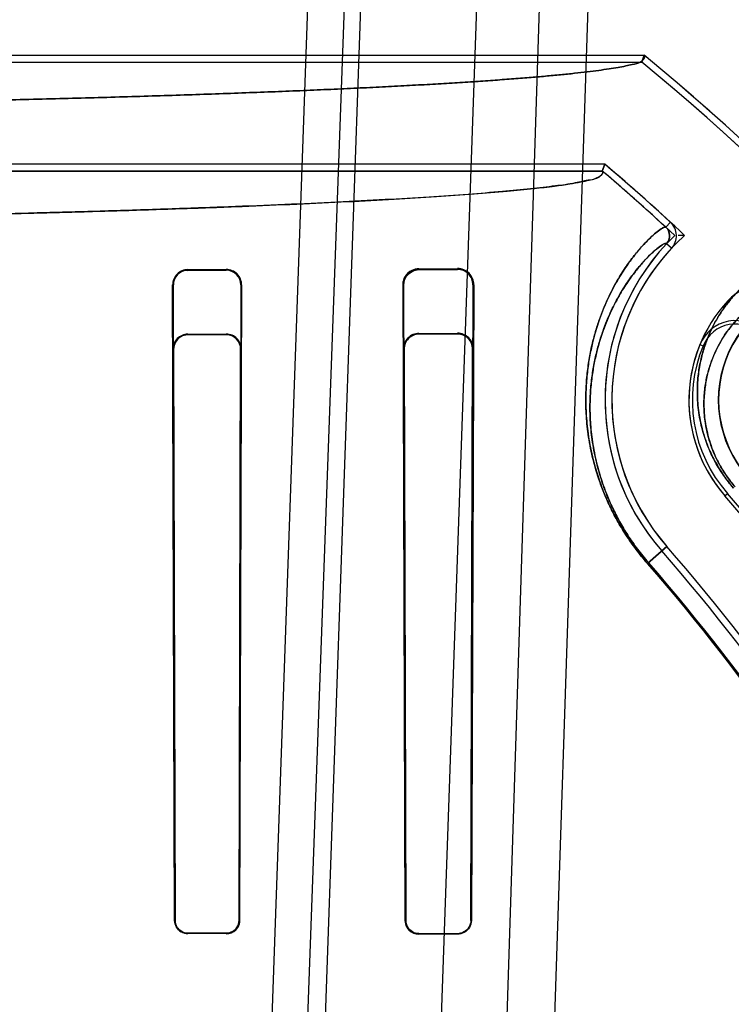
# Model space of a CAD drawing. Header units: millimetres. Extents: x 0 to 297, y 0 to 210.
# Tile 249 of 256: x 58.916 to 59.063, y 160.773 to 160.977. Entities that reach past the tile are written whole.
import ezdxf

# ---------------------------------------------------------------- set-up
doc = ezdxf.new("R2010")
doc.units = ezdxf.units.MM
doc.header["$LTSCALE"] = 16.335
doc.layers.get('0').update_dxf_attribs({"linetype": 'CONTINUOUS'})
for name, color, linetype in [('AXES_REF', 7, 'CONTINUOUS'), ('INTFCLR_1', 7, 'CONTINUOUS'), ('INTFCLR_144815', 7, 'CONTINUOUS'), ('INTFCLR_72935', 7, 'CONTINUOUS')]:
    doc.layers.add(name, color=color, linetype=linetype)

msp = doc.modelspace()

# ---------------------------------------------------------------- linework, layer by layer
at = {"color": 7, "linetype": 'Continuous'}
for radius in [7.756662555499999, 7.756, 7.706331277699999]:
    msp.add_circle((57.52239940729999, 154.539298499), radius, dxfattribs=at)
msp.add_arc((57.52239940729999, 154.539298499), 7.68, 278.2771290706, 261.7228709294, dxfattribs=at)
at = {"layer": 'AXES_REF', "color": 9, "linetype": 'Continuous'}
msp.add_circle((57.52239940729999, 154.539298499), 7.075609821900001, dxfattribs=at)
at = {"layer": 'INTFCLR_1', "color": 6, "linetype": 'Continuous'}
for p, q in [((58.8413375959, 160.9695526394), (59.0453794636, 160.9695526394)), ((59.0448748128, 160.9681420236), (59.0453794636, 160.9695526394)), ((58.87579192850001, 160.9681420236), (59.0448748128, 160.9681420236)), ((59.03721276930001, 160.9469486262), (58.87579192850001, 160.9469486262)), ((59.03721276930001, 160.9469486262), (59.03669422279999, 160.9455380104)), ((59.03669422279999, 160.9455380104), (58.44055191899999, 160.9455380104)), ((58.9506230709, 160.9250735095), (58.9586230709, 160.9250991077)), ((58.9506230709, 160.9249220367), (58.9586230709, 160.9249436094)), ((58.9986230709, 160.9252594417), (59.0066230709, 160.9253003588)), ((58.9986230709, 160.9250735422), (59.0066230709, 160.9251049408)), ((58.94788071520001, 160.7900254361), (58.9474867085, 160.9219128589)), ((58.9479858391, 160.7900254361), (58.9476335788, 160.9219128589)), ((58.9616497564, 160.9219128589), (58.9612862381, 160.7900254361)), ((58.961804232, 160.9219128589), (58.96139403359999, 160.7900254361)), ((58.9957674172, 160.7900254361), (58.9953119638, 160.9219128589)), ((58.9958819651, 160.7900254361), (58.9954887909, 160.9219128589)), ((59.0098123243, 160.9219128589), (59.0093992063, 160.7900254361)), ((59.0100066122, 160.9219128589), (59.0095180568, 160.7900254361)), ((58.9586230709, 160.7873722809), (58.9506230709, 160.7873877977)), ((58.9586230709, 160.787265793), (58.9506230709, 160.7872826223)), ((59.0066230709, 160.787262), (58.9986230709, 160.7872826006)), ((59.0066230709, 160.7871450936), (58.9986230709, 160.7871678))]:
    msp.add_line(p, q, dxfattribs=at)
at = {"layer": 'INTFCLR_1', "color": 9, "linetype": 'Continuous'}
for p, q in [((59.05084888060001, 160.9348992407), (59.0498941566, 160.9338608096)), ((59.0510585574, 160.9294966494), (59.0500262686, 160.9304580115)), ((58.9506230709, 160.9250735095), (58.9506230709, 160.9249220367)), ((58.9586230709, 160.9249436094), (58.9586230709, 160.9250991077)), ((58.9986230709, 160.9252594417), (58.9986230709, 160.9250735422)), ((59.0066230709, 160.9251049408), (59.0066230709, 160.9253003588)), ((58.9476335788, 160.9219128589), (58.9474867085, 160.9219128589)), ((58.961804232, 160.9219128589), (58.9616497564, 160.9219128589)), ((58.9954887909, 160.9219128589), (58.9953119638, 160.9219128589)), ((59.0100066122, 160.9219128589), (59.0098123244, 160.9219128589)), ((59.0500858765, 160.8676319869), (59.0460563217, 160.8641086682)), ((58.94788071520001, 160.7900254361), (58.9479858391, 160.7900254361)), ((58.9612862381, 160.7900254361), (58.96139403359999, 160.7900254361)), ((58.9957674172, 160.7900254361), (58.9958819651, 160.7900254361)), ((59.0093992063, 160.7900254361), (59.0095180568, 160.7900254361)), ((58.9506230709, 160.7873877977), (58.9506230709, 160.7872826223)), ((58.9586230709, 160.787265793), (58.9586230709, 160.7873722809)), ((58.9986230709, 160.7872826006), (58.9986230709, 160.7871678)), ((59.0066230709, 160.7871450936), (59.0066230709, 160.787262))]:
    msp.add_line(p, q, dxfattribs=at)
at = {"layer": 'INTFCLR_1', "color": 6, "linetype": 'Continuous'}
for centre, radius, start, end in [((58.7386230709, 160.595298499), 0.4839066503, 17.0652676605, 50.6603330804), ((58.7386230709, 160.595298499), 0.4824960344, 17.0652678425, 50.60049391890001), ((58.7386230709, 160.595298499), 0.4613172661, 47.4048527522, 49.6650750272), ((58.7386230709, 160.595298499), 0.4599066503, 47.4048527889, 49.6005727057), ((59.0482698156, 160.9320937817), 0.0024001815, 317.0375132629, 47.408411), ((59.0482698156, 160.9320937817), 0.0038107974, 317.0375072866, 47.4075961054), ((59.0848463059, 160.8980254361), 0.04758473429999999, 137.0331414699, 221.1654492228), ((59.0848463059, 160.8980254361), 0.04617411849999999, 137.0330084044, 221.1654499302), ((58.95063287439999, 160.9219273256), 0.0031461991, 90.1785327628, 180.263455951), ((58.95063095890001, 160.9219246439), 0.0029974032, 90.15077988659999, 180.2252718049), ((58.9586335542, 160.921928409), 0.003170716, 359.7190039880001, 90.1894361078), ((58.9586314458, 160.9219252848), 0.0030183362, 359.7641237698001, 90.15897749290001), ((59.0066412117, 160.9219349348), 0.0033654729, 359.624165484, 90.3088407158), ((59.0066360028, 160.9219286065), 0.0031763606, 359.7159407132, 90.233268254), ((59.0688409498, 160.9133783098), 0.008, 43.92737813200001, 137.7042969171), ((59.0848463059, 160.8980254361), 0.0301741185, 137.0330081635, 221.1654490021), ((59.0482698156, 160.9320937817), 0.0198107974, 317.0338741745, 317.7042971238), ((58.7386230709, 160.595298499), 0.4297325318, 13.9313763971, 41.1654492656), ((58.7386230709, 160.595298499), 0.4123219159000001, 13.9313764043, 41.1654492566), ((58.7386230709, 160.595298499), 0.4137325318, 13.9313762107, 41.1654491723), ((58.9986309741, 160.7900313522), 0.002863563, 180.1183709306, 269.8418682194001)]:
    msp.add_arc(centre, radius, start, end, dxfattribs=at)
at = {"layer": 'INTFCLR_1', "color": 9, "linetype": 'Continuous'}
for centre, radius, start, end in [((59.0848463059, 160.8980254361), 0.0240686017, 89.29343785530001, 221.1654492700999), ((58.7386230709, 160.595298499), 0.408648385, 13.9313763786, 41.1654492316), ((58.7386230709, 160.595298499), 0.4083798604, 13.9313770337, 41.16544984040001)]:
    msp.add_arc(centre, radius, start, end, dxfattribs=at)
at = {"layer": 'INTFCLR_1', "color": 6, "linetype": 'Continuous'}
for points, knots in [([(59.0453794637, 160.9695526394), (59.04573879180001, 160.9692581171), (59.0445476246, 160.9677797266), (59.0431140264, 160.9677724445), (59.0414677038, 160.9673035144), (59.0398668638, 160.9670244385), (59.0379978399, 160.9667092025), (59.03587169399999, 160.9664076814), (59.0334869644, 160.9661040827), (59.0308466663, 160.9658039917), (59.0279527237, 160.9655061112), (59.0248077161, 160.9652112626), (59.0214143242, 160.9649195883), (59.0177754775, 160.9646314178), (59.0138942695, 160.9643470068), (59.0097741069, 160.9640666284), (59.0054184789, 160.9637905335), (59.0008312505, 160.9635189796), (58.99601626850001, 160.9632522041), (58.99097787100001, 160.9629904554), (58.9857203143, 160.9627339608), (58.98024831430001, 160.9624829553), (58.9745664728, 160.9622376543), (58.968679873, 160.9619982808), (58.9625934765, 160.9617650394), (58.9563127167, 160.9615381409), (58.94984289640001, 160.961317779), (58.9431897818, 160.9611041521), (58.9363590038, 160.9608974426), (58.9293566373, 160.9606978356), (58.9221886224, 160.9605055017), (58.9148613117, 160.9603206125), (58.9073809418, 160.9601433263), (58.8997541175, 160.9599738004), (58.8919873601, 160.9598121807), (58.884087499, 160.9596586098), (58.87606131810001, 160.9595132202), (58.8679158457, 160.9593761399), (58.8596581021, 160.9592474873), (58.8512953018, 160.9591273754), (58.8428346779, 160.9590159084), (58.837162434, 160.9589477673), (58.8343112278, 160.9589151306)], [0, 0, 0, 0, 0.006565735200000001, 0.0159534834, 0.0224452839, 0.0301471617, 0.0390602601, 0.0491818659, 0.0605066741, 0.0730272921, 0.0867346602, 0.1016182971, 0.117666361, 0.1348657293, 0.1532023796, 0.1726615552, 0.1932254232, 0.214878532, 0.2376006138, 0.2613739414, 0.2861759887, 0.3119875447, 0.3387842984, 0.3665452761, 0.3952443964, 0.424859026, 0.4553614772, 0.4867274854, 0.5189278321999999, 0.5519367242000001, 0.5857235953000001, 0.6202611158, 0.6555176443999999, 0.6914642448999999, 0.728068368, 0.7652995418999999, 0.8031244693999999, 0.8415112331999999, 0.8804259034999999, 0.9198352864, 0.9597047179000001, 1, 1, 1, 1]), ([(59.036694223, 160.9455380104), (59.0370537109, 160.9452320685), (59.0357330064, 160.9438032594), (59.0338103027, 160.9437225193), (59.0306933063, 160.9428932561), (59.02662903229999, 160.9424004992), (59.0215761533, 160.9417856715), (59.0155389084, 160.9412258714), (59.0085037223, 160.9406592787), (59.0003933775, 160.9401052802), (58.9913324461, 160.939566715), (58.98135844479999, 160.9390483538), (58.97050570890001, 160.9385512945), (58.95881760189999, 160.9380778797), (58.946332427, 160.9376295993), (58.933099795, 160.9372082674), (58.9191672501, 160.9368154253), (58.90459566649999, 160.9364527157), (58.8894310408, 160.9361211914), (58.87372329, 160.9358219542), (58.8575331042, 160.9355561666), (58.8409284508, 160.9353248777), (58.8239635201, 160.9351287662), (58.8066907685, 160.9349684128), (58.7891696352, 160.934844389), (58.7714668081, 160.9347571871), (58.75365379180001, 160.934707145), (58.7358050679, 160.9346944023), (58.71798361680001, 160.9347188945), (58.70024826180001, 160.9347804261), (58.6826519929, 160.9348787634), (58.6652557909, 160.9350135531), (58.6481207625, 160.9351843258), (58.6313129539, 160.9353904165), (58.6148980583, 160.935630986), (58.5989374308, 160.9359050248), (58.5834808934, 160.9362115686), (58.56858776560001, 160.9365493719), (58.5543094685, 160.9369171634), (58.540696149, 160.9373134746), (58.52778268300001, 160.9377372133), (58.5156238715, 160.938186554), (58.504255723, 160.9386600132), (58.49372388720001, 160.9391554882), (58.4840606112, 160.9396713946), (58.4753046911, 160.9402051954), (58.4674905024, 160.9407546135), (58.4607492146, 160.9413071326), (58.455174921, 160.9418505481), (58.4508369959, 160.9423504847), (58.4475579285, 160.9428223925), (58.44520603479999, 160.9432009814), (58.443336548, 160.9436539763), (58.44191478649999, 160.9438649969), (58.4400358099, 160.9450987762), (58.4405519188, 160.9455380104)], [0, 0, 0, 0, 0.0023669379, 0.0057644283, 0.0109069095, 0.0178657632, 0.0265217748, 0.0363438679, 0.0482927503, 0.0619015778, 0.0771073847, 0.0938044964, 0.1119801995, 0.1315814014, 0.1524583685, 0.1746229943, 0.1979653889, 0.222345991, 0.2477097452, 0.2740212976, 0.3011213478, 0.3289007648, 0.3572876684, 0.3861918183, 0.4155127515, 0.4451435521, 0.4749576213, 0.5048303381, 0.5346398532, 0.5643172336, 0.5937587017, 0.6228716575, 0.651547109, 0.6796806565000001, 0.7071549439, 0.7338627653, 0.7597214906, 0.7846716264, 0.8085583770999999, 0.8313387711, 0.8529597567, 0.873343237, 0.8923464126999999, 0.9100106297, 0.9262096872, 0.9408681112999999, 0.9539956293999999, 0.9654859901, 0.9747863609, 0.9820659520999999, 0.9874089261, 0.9913225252, 0.9941844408, 0.9966018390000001, 1, 1, 1, 1]), ([(58.9954887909, 160.9219128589), (58.9954858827, 160.922547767), (58.99596487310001, 160.9241899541), (58.9976577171, 160.9250698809), (58.9986230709, 160.9250735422)], [0, 0, 0, 0, 0.3967533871, 1, 1, 1, 1]), ([(58.94788071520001, 160.7900254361), (58.9478815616, 160.7895758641), (58.94820546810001, 160.78817213), (58.9496882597, 160.7872845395), (58.9506230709, 160.7872826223)], [0, 0, 0, 0, 0.3247452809, 1, 1, 1, 1]), ([(58.9506230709, 160.7873877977), (58.9501475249, 160.7873886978), (58.94878747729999, 160.7877413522), (58.9479873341, 160.789165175), (58.9479858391, 160.7900254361)], [0, 0, 0, 0, 0.3559990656, 1, 1, 1, 1]), ([(58.9612862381, 160.7900254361), (58.961285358, 160.789530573), (58.9609140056, 160.7881555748), (58.95947639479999, 160.7873705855), (58.9586230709, 160.7873722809)], [0, 0, 0, 0, 0.3670581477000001, 1, 1, 1, 1]), ([(58.96139403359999, 160.7900254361), (58.9613930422, 160.789513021), (58.96100886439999, 160.7880832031), (58.95951297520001, 160.7872638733), (58.9586230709, 160.787265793)], [0, 0, 0, 0, 0.3654053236, 1, 1, 1, 1]), ([(58.9986230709, 160.7872826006), (58.99815632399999, 160.7872837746), (58.9967491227, 160.7876246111), (58.9958836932, 160.7891062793), (58.9958819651, 160.7900254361)], [0, 0, 0, 0, 0.336781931, 1, 1, 1, 1]), ([(59.0095180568, 160.7900254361), (59.0095169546, 160.7895136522), (59.0091381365, 160.7880259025), (59.0075735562, 160.7871423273), (59.0066230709, 160.7871450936)], [0, 0, 0, 0, 0.3499924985, 1, 1, 1, 1])]:
    msp.add_open_spline(points, degree=3, knots=knots, dxfattribs=at)
at = {"layer": 'INTFCLR_1', "color": 9, "linetype": 'Continuous'}
for points, knots in [([(59.046056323, 160.8641086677), (59.0452313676, 160.8650521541), (59.0436720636, 160.8669715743), (59.0419110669, 160.8694869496), (59.0406420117, 160.8715187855), (59.03950022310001, 160.8734935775), (59.0382532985, 160.875915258), (59.03699716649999, 160.8787784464), (59.03567329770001, 160.8823518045), (59.0346985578, 160.8858158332), (59.0340325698, 160.8891304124), (59.0335763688, 160.8921120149), (59.0332707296, 160.895591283), (59.0332400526, 160.8995004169), (59.0334392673, 160.9025412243), (59.0337076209, 160.9048169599), (59.0340248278, 160.9069138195), (59.0345148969, 160.9093735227), (59.0352365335, 160.9121329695), (59.036284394, 160.9153898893), (59.0377400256, 160.9189626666), (59.0396632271, 160.9226584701), (59.04158646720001, 160.9257044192), (59.0434254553, 160.9281797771), (59.04512003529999, 160.9301563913), (59.0468593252, 160.9319310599), (59.04835223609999, 160.9331920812), (59.0493801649, 160.9338344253), (59.0498098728, 160.9339383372), (59.04989414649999, 160.9338608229)], [0, 0, 0, 0, 0.04809504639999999, 0.09480444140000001, 0.1177327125, 0.1400101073, 0.1823284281, 0.2221844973, 0.2599202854, 0.3285029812, 0.3599833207, 0.3896225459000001, 0.444218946, 0.4938451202, 0.5395034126, 0.5610557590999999, 0.5817683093, 0.620874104, 0.6572382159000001, 0.691163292, 0.7521164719, 0.8050229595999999, 0.8508547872, 0.8901840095, 0.9233355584, 0.9504662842, 0.9862062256, 0.9956059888, 1, 1, 1, 1]), ([(59.0462584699, 160.8642854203), (59.0454745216, 160.8651820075), (59.0439928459, 160.8670061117), (59.0423198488, 160.8693967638), (59.0411144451, 160.8713279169), (59.0400300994, 160.8732048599), (59.0388462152, 160.875506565), (59.03765409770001, 160.8782278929), (59.0363984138, 160.88162405), (59.03547491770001, 160.8849161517), (59.0348451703, 160.8880659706), (59.0344147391, 160.8908990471), (59.0341282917, 160.8942046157), (59.0341041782, 160.8979179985), (59.0342978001, 160.9008060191), (59.034556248, 160.9029670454), (59.0348609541, 160.9049578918), (59.0353306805, 160.9072928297), (59.0360212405, 160.9099117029), (59.0370229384, 160.9130017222), (59.0384131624, 160.9163899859), (59.0402487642, 160.9198927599), (59.0420836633, 160.9227772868), (59.0438380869, 160.9251193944), (59.0454544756, 160.9269868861), (59.0471161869, 160.928663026), (59.0485399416, 160.9298454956), (59.04953270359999, 160.9304496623), (59.0499447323, 160.9305338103), (59.0500262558, 160.9304580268)], [0, 0, 0, 0, 0.04811611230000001, 0.09484560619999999, 0.1177835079, 0.1400700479, 0.1824050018, 0.2222756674, 0.2600241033, 0.3286261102, 0.3601135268, 0.3897582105, 0.4443611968, 0.4939890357, 0.5396447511, 0.5611944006, 0.5819033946, 0.6209997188, 0.6573516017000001, 0.6912620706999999, 0.7521804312, 0.8050471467, 0.8508368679, 0.8901243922, 0.9232376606, 0.9503374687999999, 0.9860740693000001, 0.9955031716, 1, 1, 1, 1]), ([(59.0639333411, 160.8797397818), (59.0631925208, 160.8805870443), (59.0621599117, 160.8819093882), (59.060953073, 160.8837495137), (59.0599149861, 160.8855313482), (59.0584962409, 160.8884461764), (59.0574011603, 160.8917623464), (59.0566523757, 160.8955348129), (59.056349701, 160.8988503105), (59.0564623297, 160.901968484), (59.0567437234, 160.9042371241), (59.0571106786, 160.9062819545), (59.0577224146, 160.9086426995), (59.0589403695, 160.9119910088), (59.06081637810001, 160.9156118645), (59.0631110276, 160.9187098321), (59.0650539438, 160.9207999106), (59.0669635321, 160.922586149), (59.0702478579, 160.9251009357), (59.0750373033, 160.9275540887), (59.0797990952, 160.9287918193), (59.0831674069, 160.9291406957), (59.0856926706, 160.9291671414), (59.0874159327, 160.9289997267), (59.0884058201, 160.9287820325)], [0, 0, 0, 0, 0.0477307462, 0.0709604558, 0.09329584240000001, 0.1351456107, 0.20825863, 0.2405480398, 0.2981645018, 0.3489782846, 0.372553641, 0.3950705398, 0.4370496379, 0.4757878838, 0.546002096, 0.6091272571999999, 0.6386360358, 0.6669381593, 0.7199357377, 0.8136227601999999, 0.8929395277, 0.9270784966, 0.9570158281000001, 1, 1, 1, 1]), ([(59.0642550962, 160.8800211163), (59.0636141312, 160.8807541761), (59.0627210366, 160.8818985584), (59.06167807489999, 160.8834914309), (59.0607816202, 160.8850337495), (59.0598679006, 160.8869183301), (59.0590456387, 160.8891187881), (59.0584674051, 160.8911928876), (59.0579787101, 160.8936911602), (59.0577269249, 160.8965575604), (59.0578352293, 160.8992518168), (59.0580872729, 160.901210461), (59.0584127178, 160.9029745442), (59.0589515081, 160.9050094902), (59.0600189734, 160.9078918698), (59.0616565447, 160.9110028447), (59.0636535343, 160.9136575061), (59.0653408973, 160.9154433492), (59.0669964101, 160.9169655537), (59.0698374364, 160.9190998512), (59.0739686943, 160.9211620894), (59.0780637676, 160.9221725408), (59.08095047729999, 160.9224275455), (59.0830155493, 160.9224146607), (59.0843892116, 160.922257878), (59.0851430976, 160.922092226)], [0, 0, 0, 0, 0.0481660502, 0.07160687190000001, 0.0941443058, 0.1363690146, 0.1750236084, 0.2101880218, 0.2427509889, 0.3008382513, 0.3520457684, 0.3757960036, 0.3984747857, 0.440741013, 0.4797259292, 0.5503361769, 0.6137548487, 0.6433784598, 0.6717761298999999, 0.7249111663, 0.8186933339, 0.8979264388, 0.9319805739, 0.9618202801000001, 1, 1, 1, 1])]:
    msp.add_open_spline(points, degree=3, knots=knots, dxfattribs=at)
at = {"layer": 'INTFCLR_1', "color": 7, "linetype": 'Continuous'}
for points, knots in [([(58.99531196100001, 160.9219128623), (58.9953049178, 160.9223619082), (58.9955015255, 160.9233016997), (58.996513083, 160.9247424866), (58.99783228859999, 160.925260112), (58.9986230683, 160.9252594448)], [0, 0, 0, 0, 0.2613279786, 0.5398520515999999, 1, 1, 1, 1]), ([(58.9986230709, 160.9252594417), (58.998107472, 160.9252568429), (58.9970148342, 160.924994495), (58.9961717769, 160.9242342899), (58.9958615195, 160.923763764)], [0, 0, 0, 0, 0.4777603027, 1, 1, 1, 1]), ([(59.009399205, 160.7900254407), (59.0093986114, 160.7895290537), (59.0090287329, 160.7881021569), (59.0075296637, 160.7872557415), (59.0066230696, 160.7872620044)], [0, 0, 0, 0, 0.3538034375, 1, 1, 1, 1])]:
    msp.add_open_spline(points, degree=3, knots=knots, dxfattribs=at)
for points in [[(58.9958615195, 160.923763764), (58.9955072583, 160.9232264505), (58.9953082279, 160.9225564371), (58.9953119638, 160.9219128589)], [(59.0093992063, 160.7900254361), (59.0093980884, 160.7894523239), (59.0092757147, 160.7887889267), (59.0088621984, 160.7883921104)], [(59.0085475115, 160.7880330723), (59.0082141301, 160.7877131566), (59.007801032, 160.7873529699), (59.00733898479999, 160.7873542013)]]:
    msp.add_open_spline(points, degree=3, dxfattribs=at)
at = {"layer": 'INTFCLR_144815', "color": 9, "linetype": 'Continuous'}
for p, q in [((58.9616541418, 160.5869578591), (58.9837382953, 161.210077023)), ((58.99141193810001, 161.2100770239), (58.9688042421, 160.5859360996)), ((58.9744690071, 160.6329588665), (58.9946230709, 161.2100770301)), ((59.0186230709, 161.2100770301), (58.99866559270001, 160.6385881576)), ((59.0125850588, 160.6352984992), (59.0311054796, 161.2100770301)), ((59.02258606, 160.6432286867), (59.04142499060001, 161.2100770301))]:
    msp.add_line(p, q, dxfattribs=at)
at = {"layer": 'INTFCLR_72935', "color": 6, "linetype": 'Continuous'}
for p, q in [((58.8413375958, 160.9695526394), (59.0453794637, 160.9695526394)), ((59.0453794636, 160.9695526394), (59.0448748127, 160.9681420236)), ((58.84515622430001, 160.9681420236), (59.0448748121, 160.9681420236)), ((59.03721276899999, 160.9469486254), (58.84515622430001, 160.9469486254)), ((59.03669422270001, 160.9455380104), (59.03721276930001, 160.9469486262)), ((58.4405519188, 160.9455380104), (59.036694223, 160.9455380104)), ((59.0537772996, 160.9321833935), (59.05240492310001, 160.9321848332)), ((58.9506230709, 160.9116700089), (58.9586230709, 160.9116938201)), ((58.9586230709, 160.9115478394), (58.9506230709, 160.911527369)), ((58.9986230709, 160.91184019), (59.0066230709, 160.9118765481)), ((59.0066230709, 160.9116992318), (58.9986230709, 160.9116700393)), ((58.947544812, 160.9085700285), (58.94788071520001, 160.7900254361)), ((58.9476836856, 160.9085700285), (58.9479858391, 160.7900254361)), ((58.9612862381, 160.7900254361), (58.9615975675, 160.9085700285)), ((58.9617428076, 160.9085700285), (58.96139403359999, 160.7900254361)), ((58.9953834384, 160.9085700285), (58.9957674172, 160.7900254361)), ((58.9955467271, 160.9085700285), (58.9958819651, 160.7900254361)), ((59.0093992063, 160.7900254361), (59.0097502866, 160.9085700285)), ((59.0095180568, 160.7900254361), (59.00992695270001, 160.9085700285)), ((58.9506230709, 160.7873877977), (58.9586230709, 160.7873722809)), ((58.9586230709, 160.787265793), (58.9506230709, 160.7872826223)), ((58.9986230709, 160.7872826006), (59.0066230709, 160.787262)), ((59.0066230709, 160.7871450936), (58.9986230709, 160.7871678))]:
    msp.add_line(p, q, dxfattribs=at)
at = {"layer": 'INTFCLR_72935', "color": 9, "linetype": 'Continuous'}
for p, q in [((58.9506230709, 160.911527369), (58.9506230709, 160.9116700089)), ((58.9586230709, 160.9116938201), (58.9586230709, 160.9115478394)), ((58.9986230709, 160.9116700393), (58.9986230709, 160.91184019)), ((59.0066230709, 160.9118765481), (59.0066230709, 160.9116992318)), ((59.0569619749, 160.9095554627), (59.0576087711, 160.9092880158)), ((58.947544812, 160.9085700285), (58.9476836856, 160.9085700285)), ((58.9615975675, 160.9085700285), (58.9617428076, 160.9085700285)), ((58.9953834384, 160.9085700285), (58.9955467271, 160.9085700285)), ((59.0097502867, 160.9085700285), (59.00992695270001, 160.9085700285)), ((59.06213086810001, 160.8781637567), (59.0626577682, 160.8786244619)), ((59.0460563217, 160.8641086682), (59.0500858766, 160.8676319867)), ((58.9479858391, 160.7900254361), (58.94788071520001, 160.7900254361)), ((58.96139403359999, 160.7900254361), (58.9612862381, 160.7900254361)), ((58.9958819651, 160.7900254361), (58.9957674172, 160.7900254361)), ((59.0095180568, 160.7900254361), (59.0093992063, 160.7900254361)), ((58.9506230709, 160.7872826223), (58.9506230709, 160.7873877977)), ((58.9586230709, 160.7873722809), (58.9586230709, 160.787265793)), ((58.9986230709, 160.7871678), (58.9986230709, 160.7872826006)), ((59.0066230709, 160.787262), (59.0066230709, 160.7871450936))]:
    msp.add_line(p, q, dxfattribs=at)
at = {"layer": 'INTFCLR_72935', "color": 7, "linetype": 'Continuous'}
msp.add_lwpolyline([(58.9586230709, 160.7873722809), (58.9587373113, 160.787374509), (58.958852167, 160.7873817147), (58.9589674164, 160.7873939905), (58.9590826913, 160.7874113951), (58.9591978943, 160.7874340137), (58.9593131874, 160.7874620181), (58.9594284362, 160.7874955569), (58.9595432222, 160.7875346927), (58.9596572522, 160.7875795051)], dxfattribs=at)
at = {"layer": 'INTFCLR_72935', "color": 6, "linetype": 'Continuous'}
for centre, radius, start, end in [((58.7386230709, 160.595298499), 0.4839066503, 16.9140743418, 50.66033312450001), ((58.7386230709, 160.595298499), 0.4824960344, 16.8593289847, 50.60049391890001), ((58.7386230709, 160.595298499), 0.4613172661, 46.9088038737, 49.6650750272), ((58.7386230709, 160.595298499), 0.4599066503, 47.0962659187, 49.6005726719), ((59.0848463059, 160.8980254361), 0.04758473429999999, 134.1308575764, 221.1654492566), ((59.0848463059, 160.8980254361), 0.04617411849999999, 132.2886715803, 221.1654499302), ((59.0848463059, 160.8980254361), 0.024, 89.99999989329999, 221.1654492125), ((59.0643548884, 160.9064985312), 0.008, 43.693010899, 157.535149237), ((59.0643548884, 160.9064985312), 0.007300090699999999, 43.6930063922, 157.5351588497), ((58.9506320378, 160.9085827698), 0.0030872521, 90.16641508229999, 180.2364631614), ((58.95863262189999, 160.9085836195), 0.0031102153, 359.7496294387, 90.17594756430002), ((58.9586308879, 160.9085811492), 0.0029667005, 359.7852262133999, 90.1509693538), ((58.99863737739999, 160.9085862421), 0.0032539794, 90.2519084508, 180.2854871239), ((58.9986340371, 160.9085827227), 0.0030873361, 90.2035148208, 180.235582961), ((59.00663870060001, 160.9085882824), 0.0032883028, 359.6819408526, 90.2723344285), ((59.00663483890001, 160.908583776), 0.0031154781, 359.7471746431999, 90.2164220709), ((59.0848463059, 160.8980254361), 0.0301741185, 157.5351562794, 221.1654502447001), ((59.0848463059, 160.8980254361), 0.0294742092, 157.5351588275, 221.1654490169), ((58.7386230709, 160.595298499), 0.4304324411, 13.9313763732, 41.16544926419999), ((58.7386230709, 160.595298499), 0.4297325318, 13.9313765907, 41.1654491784), ((58.7386230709, 160.595298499), 0.4123219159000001, 13.931376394, 41.16544924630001), ((58.7386230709, 160.595298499), 0.4137325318, 13.9313762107, 41.1654491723), ((58.9586290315, 160.7900307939), 0.0027650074, 269.8764866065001, 359.8889781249)]:
    msp.add_arc(centre, radius, start, end, dxfattribs=at)
at = {"layer": 'INTFCLR_72935', "color": 9, "linetype": 'Continuous'}
for radius, start, end in [(0.408648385, 13.931376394, 41.16544924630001), (0.4083798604, 13.9313770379, 41.16544983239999)]:
    msp.add_arc((58.7386230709, 160.595298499), radius, start, end, dxfattribs=at)
at = {"layer": 'INTFCLR_72935', "color": 6, "linetype": 'Continuous'}
for points, knots in [([(58.8343112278, 160.9589151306), (58.83716243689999, 160.9589477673), (58.84283468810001, 160.9590159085), (58.85129531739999, 160.9591273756), (58.8596581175, 160.9592474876), (58.8679158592, 160.9593761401), (58.87606132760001, 160.9595132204), (58.88408751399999, 160.9596586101), (58.891987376, 160.959812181), (58.8997541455, 160.959973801), (58.9073809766, 160.9601433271), (58.914861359, 160.9603206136), (58.92218867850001, 160.9605055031), (58.9293566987, 160.9606978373), (58.9363590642, 160.9608974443), (58.9431898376, 160.9611041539), (58.9498429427, 160.9613177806), (58.95631275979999, 160.9615381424), (58.9625935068, 160.9617650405), (58.9686799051, 160.9619982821), (58.9745664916, 160.9622376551), (58.98024834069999, 160.9624829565), (58.9857203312, 160.9627339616), (58.990977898, 160.9629904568), (58.9960162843, 160.9632522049), (59.0008312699, 160.9635189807), (59.00541849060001, 160.9637905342), (59.0097741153, 160.9640666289), (59.0138942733, 160.9643470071), (59.0177754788, 160.9646314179), (59.02141432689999, 160.9649195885), (59.02480771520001, 160.9652112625), (59.0279527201, 160.9655061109), (59.03084666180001, 160.9658039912), (59.0334869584, 160.966104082), (59.0358716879, 160.9664076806), (59.0379978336, 160.9667092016), (59.03986685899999, 160.9670244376), (59.0414676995, 160.9673035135), (59.0431140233, 160.9677724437), (59.0445476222, 160.9677797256), (59.04573879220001, 160.9692581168), (59.0453794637, 160.9695526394)], [0, 0, 0, 0, 0.0402953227, 0.0801648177, 0.1195741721, 0.1584888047, 0.1968756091, 0.2347004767, 0.2719317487, 0.3085358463, 0.3444825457, 0.3797390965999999, 0.4142766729, 0.4480635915, 0.4810724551, 0.513272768, 0.5446387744, 0.5751411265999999, 0.6047558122, 0.6334547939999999, 0.6612158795, 0.6880124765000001, 0.7138241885, 0.7386261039, 0.7623995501, 0.7851214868, 0.8067746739, 0.8273384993, 0.8467975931, 0.8651343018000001, 0.8823336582, 0.898381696, 0.91326532, 0.9269726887, 0.9394933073, 0.9508180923, 0.9609397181, 0.9698528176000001, 0.9775546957, 0.9840465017, 0.9934342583, 1, 1, 1, 1]), ([(58.4405519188, 160.9455380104), (58.44019243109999, 160.9452320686), (58.4415131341, 160.9438032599), (58.443435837, 160.9437225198), (58.4465528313, 160.9428932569), (58.4506171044, 160.9424004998), (58.4556699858, 160.9417856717), (58.4617072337, 160.9412258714), (58.4687424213, 160.9406592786), (58.47685276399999, 160.9401052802), (58.4859136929, 160.9395667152), (58.49588769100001, 160.9390483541), (58.5067404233, 160.9385512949), (58.5184285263, 160.9380778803), (58.5309136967, 160.9376295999), (58.5441463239, 160.9372082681), (58.5580788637, 160.9368154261), (58.5726504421, 160.9364527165), (58.5878150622, 160.9361211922), (58.6035228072, 160.935821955), (58.6197129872, 160.9355561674), (58.63631763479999, 160.9353248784), (58.6532825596, 160.9351287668), (58.6705553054, 160.9349684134), (58.688076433, 160.9348443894), (58.7057792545, 160.9347571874), (58.7235922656, 160.9347071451), (58.7414409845, 160.9346944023), (58.7592624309, 160.9347188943), (58.7769977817, 160.9347804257), (58.7945940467, 160.9348787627), (58.81199024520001, 160.9350135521), (58.8291252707, 160.9351843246), (58.8459330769, 160.935390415), (58.8623479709, 160.9356309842), (58.8783085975, 160.9359050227), (58.8937651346, 160.9362115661), (58.9086582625, 160.9365493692), (58.92293656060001, 160.9369171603), (58.9365498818, 160.9373134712), (58.9494633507, 160.9377372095), (58.9616221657, 160.9381865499), (58.9729903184, 160.9386600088), (58.9835221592, 160.9391554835), (58.993185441, 160.9396713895), (59.00194136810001, 160.94020519), (59.0097555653, 160.9407546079), (59.0164968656, 160.9413071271), (59.0220711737, 160.9418505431), (59.0264091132, 160.9423504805), (59.0296881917, 160.9428223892), (59.0320400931, 160.9432009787), (59.03390958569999, 160.9436539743), (59.0353313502, 160.9438649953), (59.0372103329, 160.9450987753), (59.036694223, 160.9455380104)], [0, 0, 0, 0, 0.0023669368, 0.005764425, 0.0109069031, 0.0178657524, 0.0265217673, 0.0363438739, 0.0482927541, 0.06190157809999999, 0.0771073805, 0.09380448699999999, 0.111980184, 0.1315813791, 0.1524583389, 0.1746229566, 0.1979653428, 0.2223459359, 0.2477096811, 0.2740212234, 0.3011212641, 0.3289006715, 0.3572875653, 0.3861917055, 0.4155126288, 0.4451434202, 0.4749574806, 0.5048301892, 0.5346396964, 0.5643170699, 0.5937585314, 0.6228714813, 0.6515469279, 0.6796804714, 0.7071547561, 0.7338625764, 0.7597213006, 0.7846714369, 0.8085581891, 0.8313385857, 0.8529595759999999, 0.8733430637, 0.892346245, 0.9100104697, 0.9262095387, 0.9408679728, 0.9539955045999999, 0.9654858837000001, 0.9747862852, 0.9820659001, 0.987408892, 0.9913225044, 0.9941844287, 0.9966018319, 1, 1, 1, 1]), ([(59.0498941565, 160.9338608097), (59.05023820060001, 160.9335444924), (59.0509112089, 160.9324336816), (59.0505409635, 160.931010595), (59.0500262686, 160.9304580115)], [0, 0, 0, 0, 0.3822925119, 1, 1, 1, 1]), ([(58.9506230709, 160.7872826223), (58.9501659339, 160.7872835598), (58.9487604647, 160.7876147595), (58.9478824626, 160.789097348), (58.94788071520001, 160.7900254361)], [0, 0, 0, 0, 0.3300092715, 1, 1, 1, 1]), ([(58.9479858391, 160.7900254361), (58.9479866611, 160.7895524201), (58.9483366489, 160.7881928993), (58.9497605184, 160.7873894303), (58.9506230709, 160.7873877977)], [0, 0, 0, 0, 0.3541682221, 1, 1, 1, 1]), ([(58.9986230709, 160.7871678), (58.9981266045, 160.787169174), (58.996658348, 160.7875342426), (58.9957693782, 160.7890770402), (58.9957674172, 160.7900254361)], [0, 0, 0, 0, 0.3436084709, 1, 1, 1, 1]), ([(58.9958819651, 160.7900254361), (58.99588303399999, 160.7894568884), (58.9963242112, 160.7880266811), (58.9977972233, 160.7872846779), (58.9986230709, 160.7872826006)], [0, 0, 0, 0, 0.407737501, 1, 1, 1, 1]), ([(59.0093992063, 160.7900254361), (59.0093981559, 160.7894851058), (59.0089860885, 160.7880468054), (59.0074896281, 160.787259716), (59.0066230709, 160.787262)], [0, 0, 0, 0, 0.3840604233, 1, 1, 1, 1]), ([(59.0095180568, 160.7900254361), (59.0095169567, 160.7895145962), (59.0091390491, 160.7880270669), (59.0075744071, 160.7871423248), (59.0066230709, 160.7871450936)], [0, 0, 0, 0, 0.3493691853, 1, 1, 1, 1])]:
    msp.add_open_spline(points, degree=3, knots=knots, dxfattribs=at)
at = {"layer": 'INTFCLR_72935', "color": 9, "linetype": 'Continuous'}
for points, knots in [([(59.0498941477, 160.9338608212), (59.0498107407, 160.9339375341), (59.0493870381, 160.9338370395), (59.04837196, 160.9332065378), (59.0468960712, 160.9319641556), (59.0451661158, 160.9302068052), (59.0438171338, 160.9286390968), (59.0426546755, 160.9271422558), (59.0413523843, 160.9253316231), (59.0396866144, 160.9226994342), (59.0377641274, 160.9190133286), (59.0359570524, 160.9145948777), (59.0347183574, 160.9103593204), (59.0340509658, 160.9070588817), (59.0337282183, 160.9049684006), (59.0334526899, 160.9026913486), (59.0332441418, 160.8996451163), (59.0332640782, 160.8957272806), (59.0335614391, 160.8922394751), (59.0340113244, 160.8892508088), (59.0346694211, 160.8859355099), (59.03563441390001, 160.8824742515), (59.0367673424, 160.8793919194), (59.0375508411, 160.8775162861), (59.0384448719, 160.8755470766), (59.0394609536, 160.873565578), (59.04060559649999, 160.8715793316), (59.0418806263, 160.8695318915), (59.0436534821, 160.8669949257), (59.0452258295, 160.8650584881), (59.0460563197, 160.8641086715)], [0, 0, 0, 0, 0.0043487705, 0.0136035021, 0.0487893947, 0.0757234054, 0.1088980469, 0.1278951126, 0.1484732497, 0.1944609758, 0.2473045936, 0.3078098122, 0.3773734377, 0.416283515, 0.4369588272, 0.4585338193, 0.5042910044, 0.5540278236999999, 0.6087469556, 0.6384522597, 0.6699767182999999, 0.7384181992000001, 0.7760529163, 0.7959432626, 0.8164122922, 0.8590365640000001, 0.8813289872, 0.9043739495, 0.9515816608, 1, 1, 1, 1]), ([(59.0500262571, 160.9304580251), (59.04994555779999, 160.9305330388), (59.0495392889, 160.9304519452), (59.0485588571, 160.9298591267), (59.0471512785, 160.9286941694), (59.0454984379, 160.9270344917), (59.0442117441, 160.9255534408), (59.0431027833, 160.9241377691), (59.0418604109, 160.9224243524), (59.0402710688, 160.9199315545), (59.0384361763, 160.916438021), (59.0367102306, 160.9122475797), (59.0355256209, 160.9082284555), (59.0348860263, 160.9050956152), (59.0345760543, 160.903110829), (59.0343056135, 160.90090659), (59.0341884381, 160.8991997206), (59.03415086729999, 160.8980254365)], [0, 0, 0, 0, 0.008799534, 0.0271532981, 0.0967050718, 0.1498886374, 0.2153936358, 0.2529067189, 0.2935443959, 0.3843708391, 0.4887552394, 0.6082954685, 0.7457579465, 0.8226577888, 0.8635222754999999, 0.9061669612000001, 1, 1, 1, 1]), ([(59.0884058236, 160.9287820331), (59.08799502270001, 160.9288723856), (59.0869897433, 160.9290350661), (59.0852658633, 160.9291654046), (59.0831481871, 160.9291392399), (59.0797692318, 160.9287870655), (59.0750038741, 160.9275411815), (59.070221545, 160.9250835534), (59.06639702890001, 160.9221502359), (59.0640374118, 160.9197772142), (59.0622480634, 160.9175455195), (59.06094258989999, 160.9156360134), (59.059728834, 160.9135147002), (59.0586342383, 160.9111612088), (59.0576940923, 160.9085516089), (59.0569534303, 160.9056534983), (59.0565645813, 160.9030262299), (59.0564182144, 160.9007486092), (59.05640678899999, 160.89818394), (59.0566646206, 160.8954472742), (59.0572457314, 160.8925651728), (59.0579233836, 160.8901808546), (59.0588804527, 160.8876517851), (59.0599395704, 160.8854852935), (59.0609752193, 160.8837141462), (59.0621751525, 160.8818894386), (59.0631989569, 160.880579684), (59.06393333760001, 160.8797397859)], [0, 0, 0, 0, 0.0178351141, 0.0431121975, 0.0732190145, 0.1075081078, 0.186982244, 0.2805245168, 0.3332847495, 0.3908965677, 0.4219018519, 0.4544838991, 0.4888730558, 0.5254180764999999, 0.5644037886, 0.6063192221, 0.6520528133, 0.6767821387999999, 0.7030450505, 0.7607489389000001, 0.7929145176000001, 0.8276197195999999, 0.8657317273, 0.9074291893, 0.9296975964, 0.9526929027, 1, 1, 1, 1]), ([(59.0854259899, 160.9220254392), (59.0850751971, 160.922114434), (59.0842175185, 160.9222762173), (59.08274451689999, 160.9224180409), (59.0809341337, 160.9224267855), (59.07803805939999, 160.9221686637), (59.0739399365, 160.9211514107), (59.06981469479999, 160.9190851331), (59.0665054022, 160.9165948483), (59.0644583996, 160.9145701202), (59.06290309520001, 160.912660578), (59.061766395, 160.9110234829), (59.0607077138, 160.9092019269), (59.0597508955, 160.9071780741), (59.0589266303, 160.9049310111), (59.0582740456, 160.9024324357), (59.0579173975, 160.900098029), (59.0578203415, 160.8985968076), (59.057802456, 160.8980253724)], [0, 0, 0, 0, 0.0262416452, 0.0631671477, 0.107165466, 0.157315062, 0.273717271, 0.4110082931, 0.4885656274, 0.5733420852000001, 0.6190016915, 0.6670074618, 0.7177009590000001, 0.7715988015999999, 0.829123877, 0.8910008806, 0.9585451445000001, 1, 1, 1, 1]), ([(59.03415086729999, 160.8980254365), (59.03411285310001, 160.8968372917), (59.0341256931, 160.8942914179), (59.0344006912, 160.8910201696), (59.0348251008, 160.8881803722), (59.035447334, 160.8850298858), (59.0363615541, 160.8817404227), (59.0374360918, 160.8788109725), (59.0381795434, 160.8770282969), (59.03902810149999, 160.8751566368), (59.0399928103, 160.8732732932), (59.04107985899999, 160.871385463), (59.0422909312, 160.8694394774), (59.0439751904, 160.867028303), (59.0454692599, 160.8651880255), (59.0462584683, 160.8642854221)], [0, 0, 0, 0, 0.09719199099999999, 0.207940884, 0.2680668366, 0.3318775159, 0.4704222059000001, 0.5466094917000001, 0.5868762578, 0.6283151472, 0.7146082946, 0.7597402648, 0.8063962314, 0.9019721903, 1, 1, 1, 1]), ([(59.057802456, 160.8980253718), (59.0577878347, 160.8975582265), (59.0577802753, 160.895913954), (59.0579891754, 160.8936152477), (59.0584845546, 160.8911220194), (59.0590656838, 160.889058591), (59.059889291, 160.8868694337), (59.0608028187, 160.8849939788), (59.0616972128, 160.883460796), (59.0627342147, 160.8818813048), (59.06361970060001, 160.8807478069), (59.0642550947, 160.8800211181)], [0, 0, 0, 0, 0.07163397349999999, 0.251931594, 0.3524637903, 0.4609529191, 0.5801110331, 0.7104970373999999, 0.7801352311, 0.8520495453, 1, 1, 1, 1])]:
    msp.add_open_spline(points, degree=3, knots=knots, dxfattribs=at)
at = {"layer": 'INTFCLR_72935', "color": 7, "linetype": 'Continuous'}
for points, knots in [([(58.9506230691, 160.9115273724), (58.9501169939, 160.9115310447), (58.9486037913, 160.9111492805), (58.9476734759, 160.9095552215), (58.9476836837, 160.9085700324)], [0, 0, 0, 0, 0.3393536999, 1, 1, 1, 1]), ([(58.9586230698, 160.7873722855), (58.9591285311, 160.7873709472), (58.960505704, 160.7877489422), (58.9612890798, 160.7891819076), (58.96128623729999, 160.7900254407)], [0, 0, 0, 0, 0.3746943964, 1, 1, 1, 1]), ([(58.9596572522, 160.7875795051), (58.96012557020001, 160.787776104), (58.9609711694, 160.7884638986), (58.9612853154, 160.7895102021), (58.9612862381, 160.7900254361)], [0, 0, 0, 0, 0.4964205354, 1, 1, 1, 1])]:
    msp.add_open_spline(points, degree=3, knots=knots, dxfattribs=at)
for points in [[(58.9506230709, 160.911527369), (58.9500139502, 160.9115258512), (58.9493031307, 160.9114014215), (58.94888718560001, 160.9109564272)], [(58.9484777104, 160.9105928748), (58.9480914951, 160.9101796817), (58.94772288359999, 160.9096378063), (58.94772496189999, 160.9090722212)]]:
    msp.add_open_spline(points, degree=3, dxfattribs=at)

doc.saveas('drawing.dxf')
